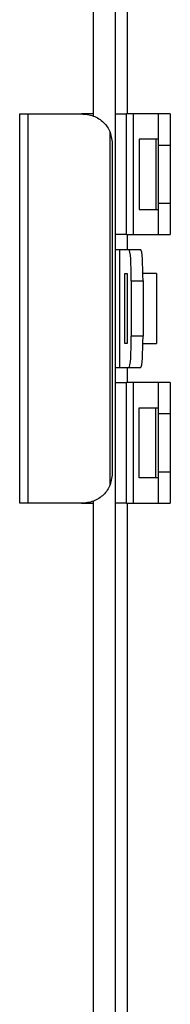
# Model space of a CAD drawing. Header units: inches. Extents: x 0 to 107, y -11 to 60.
# Tile 3 of 21: x 12.638 to 13.018, y 13.658 to 16.148. Entities that reach past the tile are written whole.
import ezdxf

# ---------------------------------------------------------------- set-up
doc = ezdxf.new("R2010")
doc.units = ezdxf.units.IN
doc.header["$MEASUREMENT"] = 0
doc.layers.add('Visible Edges(ANSI)', color=7, linetype='Continuous', lineweight=25)
doc.layers.add('Visible Tangent Edges(ANSI)', color=7, linetype='Continuous', lineweight=25)

msp = doc.modelspace()

# ---------------------------------------------------------------- linework, layer by layer
at = {"layer": 'Visible Edges(ANSI)'}
for p, q in [((12.879, 47.0425), (12.879, 11.2925)), ((12.824, 42.4304), (12.824, 15.9045)), ((12.6382, 15.9096), (12.6593, 15.9096)), ((12.6382, 14.9253), (12.6382, 15.9096)), ((12.6593, 15.9096), (12.7942, 15.9096)), ((12.824, 15.9096), (12.7942, 15.9096)), ((12.879, 15.9096), (12.9082, 15.9096)), ((12.9252, 15.9096), (12.9082, 15.9096)), ((12.989, 15.9096), (12.9252, 15.9096)), ((12.989, 15.8308), (12.989, 15.9096)), ((13.0185, 15.9096), (12.989, 15.9096)), ((13.0185, 15.9096), (13.0185, 15.8308)), ((12.9398, 15.8456), (12.9398, 15.6684)), ((12.9816, 15.8456), (12.9398, 15.8456)), ((12.989, 15.8456), (12.9816, 15.8456)), ((12.8728, 15.0041), (12.8728, 15.8308)), ((12.989, 15.6832), (12.989, 15.8308)), ((13.0185, 15.8308), (13.0185, 15.6832)), ((12.9398, 15.6684), (12.9816, 15.6684)), ((12.9816, 15.6684), (12.989, 15.6684)), ((12.989, 15.6045), (12.989, 15.6832)), ((13.0185, 15.6832), (13.0185, 15.6045)), ((12.9082, 15.6045), (12.879, 15.6045)), ((12.9082, 15.6045), (12.9252, 15.6045)), ((12.9252, 15.6045), (12.989, 15.6045)), ((12.989, 15.6045), (13.0185, 15.6045)), ((12.89, 15.5661), (12.879, 15.5661)), ((12.9146, 15.5661), (12.89, 15.5661)), ((12.9441, 15.5661), (12.9146, 15.5661)), ((12.9037, 15.3289), (12.9037, 15.506)), ((12.9037, 15.506), (12.91, 15.506)), ((12.9098, 15.506), (12.9098, 15.3289)), ((12.9836, 15.506), (12.9494, 15.506)), ((12.9836, 15.506), (12.9836, 15.3289)), ((12.9201, 15.4873), (12.9201, 15.3476)), ((12.9496, 15.4873), (12.9496, 15.3476)), ((12.91, 15.3289), (12.9037, 15.3289)), ((12.9494, 15.3289), (12.9836, 15.3289)), ((12.879, 15.2688), (12.89, 15.2688)), ((12.89, 15.2688), (12.9146, 15.2688)), ((12.9146, 15.2688), (12.9441, 15.2688)), ((12.879, 15.2304), (12.9082, 15.2304)), ((12.9252, 15.2304), (12.9082, 15.2304)), ((12.989, 15.2304), (12.9252, 15.2304)), ((12.989, 15.1517), (12.989, 15.2304)), ((13.0185, 15.2304), (12.989, 15.2304)), ((13.0185, 15.2304), (13.0185, 15.1517)), ((12.9398, 14.9893), (12.9398, 15.1665)), ((12.9398, 15.1665), (12.9816, 15.1665)), ((12.9816, 15.1665), (12.989, 15.1665)), ((12.989, 15.0041), (12.989, 15.1517)), ((13.0185, 15.1517), (13.0185, 15.0041)), ((12.989, 14.9253), (12.989, 15.0041)), ((13.0185, 15.0041), (13.0185, 14.9253)), ((12.9816, 14.9893), (12.9398, 14.9893)), ((12.989, 14.9893), (12.9816, 14.9893)), ((12.6593, 14.9253), (12.6382, 14.9253)), ((12.7942, 14.9253), (12.6593, 14.9253)), ((12.7942, 14.9253), (12.824, 14.9253)), ((12.824, 14.9304), (12.824, 11.2925)), ((12.9082, 14.9253), (12.879, 14.9253)), ((12.9082, 14.9253), (12.9252, 14.9253)), ((12.9252, 14.9253), (12.989, 14.9253)), ((12.989, 14.9253), (13.0185, 14.9253))]:
    msp.add_line(p, q, dxfattribs=at)
at = {"layer": 'Visible Edges(ANSI)', "flags": 128}
for points in [[(12.7942, 15.9096), (12.7979, 15.9095), (12.8017, 15.9093), (12.8055, 15.9089), (12.8094, 15.9083), (12.8132, 15.9076), (12.817, 15.9067), (12.8207, 15.9056), (12.8244, 15.9044), (12.828, 15.9029), (12.8315, 15.9013), (12.8349, 15.8995), (12.8382, 15.8975), (12.8413, 15.8954), (12.8443, 15.8932), (12.8472, 15.8908), (12.8499, 15.8883), (12.8524, 15.8857), (12.8548, 15.8829), (12.8571, 15.88), (12.8592, 15.8769), (12.8613, 15.8737), (12.8632, 15.8703), (12.8649, 15.8669), (12.8665, 15.8634)], [(12.8665, 14.9716), (12.8649, 14.968), (12.8632, 14.9646), (12.8613, 14.9612), (12.8592, 14.958), (12.8571, 14.9549), (12.8548, 14.952), (12.8524, 14.9493), (12.8499, 14.9466), (12.8472, 14.9441), (12.8443, 14.9418), (12.8413, 14.9395), (12.8382, 14.9374), (12.8349, 14.9354), (12.8315, 14.9336), (12.828, 14.932), (12.8244, 14.9305), (12.8207, 14.9293), (12.817, 14.9282), (12.8132, 14.9273), (12.8094, 14.9266), (12.8055, 14.926), (12.8017, 14.9256), (12.7979, 14.9254), (12.7942, 14.9253)]]:
    msp.add_lwpolyline(points, dxfattribs=at)
at = {"layer": 'Visible Edges(ANSI)'}
for centre, major_axis, ratio, start_param, end_param in [((12.8015, 15.8308), (0, -0.0787), 0.906308, 1.570796, 1.996411), ((12.9146, 15.4873), (0, 0.0787), 0.069756, 4.712389, 6.283185), ((12.9441, 15.4873), (0, 0.0787), 0.069756, 4.712389, 6.283185), ((12.9146, 15.3476), (0, -0.0787), 0.069756, 0, 1.570796), ((12.9441, 15.3476), (0, -0.0787), 0.069756, 0, 1.570796), ((12.8015, 15.0041), (0, -0.0787), 0.906308, 1.145182, 1.570796)]:
    msp.add_ellipse(centre, major_axis=major_axis, ratio=ratio, start_param=start_param, end_param=end_param, dxfattribs=at)
at = {"layer": 'Visible Tangent Edges(ANSI)'}
for p, q in [((12.91, 42.4253), (12.91, 15.9096)), ((12.6593, 14.9253), (12.6593, 15.9096)), ((12.9082, 15.6045), (12.9082, 15.9096)), ((12.9252, 15.6045), (12.9252, 15.9096)), ((12.8665, 14.9716), (12.8665, 15.8634)), ((12.9816, 15.8456), (12.9816, 15.6684)), ((12.989, 15.8308), (13.0185, 15.8308)), ((13.0185, 15.6832), (12.989, 15.6832)), ((12.91, 15.6045), (12.91, 15.5661)), ((12.89, 15.5661), (12.89, 15.2688)), ((12.91, 15.506), (12.91, 15.3289)), ((12.9201, 15.4873), (12.9496, 15.4873)), ((12.9496, 15.3476), (12.9201, 15.3476)), ((12.91, 15.2688), (12.91, 15.2304)), ((12.9082, 14.9253), (12.9082, 15.2304)), ((12.9252, 14.9253), (12.9252, 15.2304)), ((12.9816, 14.9893), (12.9816, 15.1665)), ((12.989, 15.1517), (13.0185, 15.1517)), ((13.0185, 15.0041), (12.989, 15.0041)), ((12.91, 14.9253), (12.91, 11.1675))]:
    msp.add_line(p, q, dxfattribs=at)

doc.saveas('drawing.dxf')
